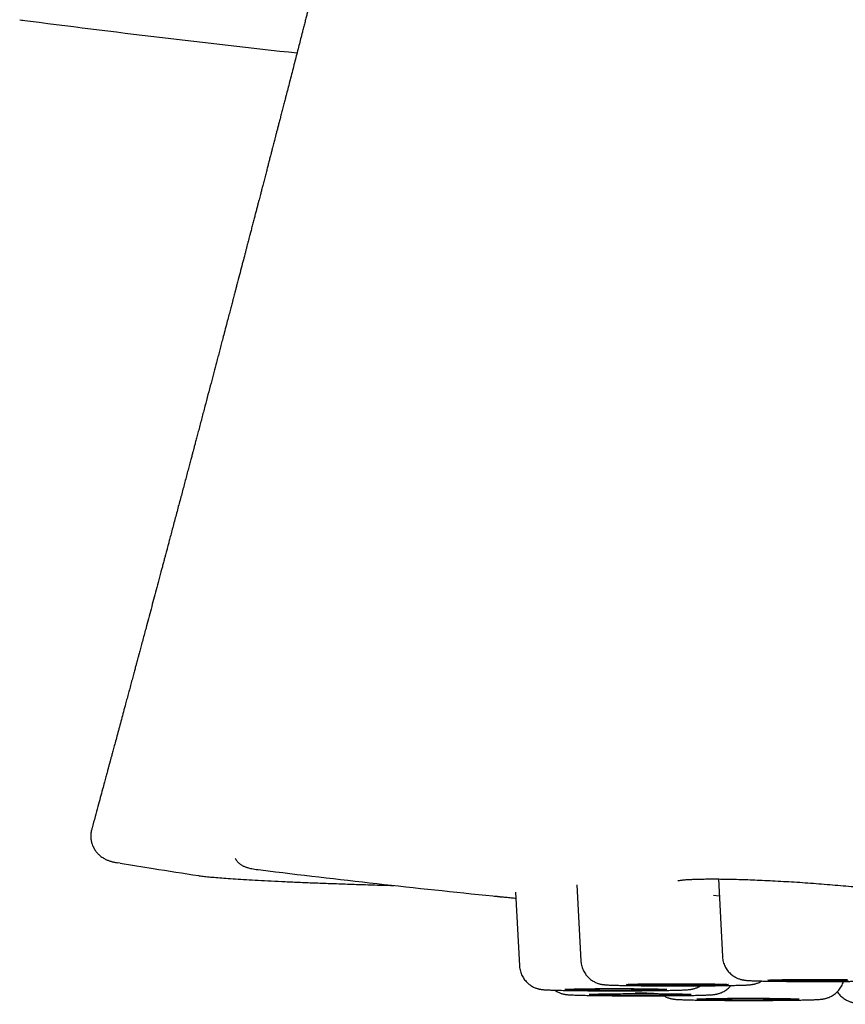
# Model space of a CAD drawing. Header units: millimetres. Extents: x 8 to 677, y 12 to 772.
# Tile 7 of 77: x 373 to 383, y 337 to 349. Entities that reach past the tile are written whole.
import ezdxf

# ---------------------------------------------------------------- set-up
doc = ezdxf.new("R2010")
doc.units = ezdxf.units.MM

msp = doc.modelspace()

# ---------------------------------------------------------------- linework, layer by layer
at = {"color": 7, "linetype": 'Continuous', "lineweight": 30}
for p, q in [((373.299, 349.028), (373.325, 349.024)), ((373.324, 349.025), (373.327, 349.024)), ((374.164, 339.305), (374.164, 339.305)), ((374.504, 338.898), (374.475, 338.903)), ((379.991, 338.64), (380.039, 337.725)), ((381.69, 338.709), (381.739, 337.778)), ((379.255, 338.551), (379.302, 337.666)), ((381.633, 338.514), (381.701, 338.507))]:
    msp.add_line(p, q, dxfattribs=at)
at = {"color": 7, "linetype": 'Continuous', "lineweight": 30, "flags": 128}
for points in [[(376.164, 338.821), (376.195, 338.817), (376.197, 338.817)], [(382.285, 337.493), (382.286, 337.494), (382.291, 337.495), (382.3, 337.496), (382.312, 337.497), (382.328, 337.497), (382.347, 337.498), (382.37, 337.499), (382.395, 337.5), (382.424, 337.5), (382.456, 337.501), (382.49, 337.501), (382.527, 337.502), (382.566, 337.502), (382.607, 337.503), (382.649, 337.503), (382.693, 337.504), (382.739, 337.504), (382.785, 337.504), (382.832, 337.504), (382.88, 337.504), (382.927, 337.504), (382.975, 337.504), (383.021, 337.504), (383.068, 337.504), (383.113, 337.504), (383.157, 337.503), (383.199, 337.503), (383.239, 337.502)], [(383.249, 337.485), (383.209, 337.484), (383.167, 337.484), (383.124, 337.484), (383.079, 337.483), (383.033, 337.483), (382.986, 337.483), (382.939, 337.483), (382.891, 337.483), (382.844, 337.483), (382.797, 337.483), (382.75, 337.483), (382.705, 337.483), (382.66, 337.484), (382.617, 337.484), (382.576, 337.484), (382.536, 337.485), (382.499, 337.485), (382.464, 337.486), (382.432, 337.487), (382.402, 337.487), (382.376, 337.488), (382.352, 337.489), (382.332, 337.489), (382.316, 337.49), (382.302, 337.491), (382.293, 337.492), (382.287, 337.493), (382.285, 337.493)], [(379.848, 337.382), (379.849, 337.382), (379.854, 337.383), (379.863, 337.384), (379.875, 337.385), (379.891, 337.386), (379.91, 337.386), (379.933, 337.387), (379.958, 337.388), (379.987, 337.389), (380.019, 337.389), (380.053, 337.39), (380.09, 337.39), (380.129, 337.391), (380.17, 337.391), (380.212, 337.392), (380.257, 337.392), (380.302, 337.392), (380.348, 337.392), (380.395, 337.392), (380.443, 337.392), (380.49, 337.392), (380.538, 337.392), (380.585, 337.392), (380.631, 337.392), (380.676, 337.392), (380.72, 337.391), (380.762, 337.391), (380.802, 337.391), (380.841, 337.39), (380.877, 337.39), (380.91, 337.389), (380.941, 337.388), (380.969, 337.388), (380.994, 337.387), (381.016, 337.386), (381.034, 337.386), (381.049, 337.385), (381.061, 337.384), (381.069, 337.383), (381.073, 337.382), (381.073, 337.382), (381.07, 337.381), (381.063, 337.38), (381.053, 337.379), (381.039, 337.378), (381.021, 337.377), (381, 337.377), (380.976, 337.376), (380.949, 337.375), (380.918, 337.375), (380.885, 337.374), (380.85, 337.374), (380.812, 337.373), (380.772, 337.373), (380.73, 337.372), (380.687, 337.372), (380.642, 337.372), (380.596, 337.371), (380.549, 337.371), (380.502, 337.371), (380.455, 337.371), (380.407, 337.371), (380.36, 337.371), (380.313, 337.371), (380.268, 337.372), (380.223, 337.372), (380.18, 337.372), (380.139, 337.373), (380.099, 337.373), (380.062, 337.374), (380.027, 337.374), (379.995, 337.375), (379.965, 337.375), (379.939, 337.376), (379.915, 337.377), (379.895, 337.378), (379.879, 337.378), (379.866, 337.379), (379.856, 337.38), (379.85, 337.381), (379.848, 337.382)], [(380.585, 337.441), (380.586, 337.441), (380.591, 337.442), (380.6, 337.443), (380.612, 337.444), (380.628, 337.445), (380.647, 337.445), (380.67, 337.446), (380.695, 337.447), (380.724, 337.448), (380.756, 337.448), (380.79, 337.449), (380.827, 337.449), (380.866, 337.45), (380.907, 337.45), (380.949, 337.451), (380.993, 337.451), (381.039, 337.451), (381.085, 337.451), (381.132, 337.451), (381.18, 337.451), (381.227, 337.451), (381.275, 337.451), (381.321, 337.451), (381.368, 337.451), (381.413, 337.451), (381.457, 337.451), (381.499, 337.45), (381.539, 337.45), (381.578, 337.449), (381.614, 337.449), (381.647, 337.448), (381.678, 337.447), (381.706, 337.447), (381.731, 337.446), (381.753, 337.445), (381.771, 337.445), (381.786, 337.444), (381.798, 337.443), (381.806, 337.442), (381.81, 337.441), (381.81, 337.441), (381.807, 337.44), (381.8, 337.439), (381.79, 337.438), (381.775, 337.437), (381.758, 337.437), (381.737, 337.436), (381.713, 337.435), (381.686, 337.434), (381.655, 337.434), (381.622, 337.433), (381.587, 337.433), (381.549, 337.432), (381.509, 337.432), (381.467, 337.431), (381.424, 337.431), (381.379, 337.431), (381.333, 337.43), (381.286, 337.43), (381.239, 337.43), (381.192, 337.43), (381.144, 337.43), (381.097, 337.43), (381.05, 337.43), (381.005, 337.431), (380.96, 337.431), (380.917, 337.431), (380.876, 337.432), (380.836, 337.432), (380.799, 337.433), (380.764, 337.433), (380.732, 337.434), (380.702, 337.434), (380.676, 337.435), (380.652, 337.436), (380.632, 337.437), (380.616, 337.437), (380.602, 337.438), (380.593, 337.439), (380.587, 337.44), (380.585, 337.441)], [(380.139, 337.322), (380.141, 337.322), (380.146, 337.323), (380.154, 337.324), (380.167, 337.325), (380.183, 337.326), (380.202, 337.326), (380.224, 337.327), (380.25, 337.328), (380.279, 337.328), (380.31, 337.329), (380.345, 337.33), (380.381, 337.33), (380.42, 337.331), (380.461, 337.331), (380.504, 337.331), (380.548, 337.332), (380.594, 337.332), (380.64, 337.332), (380.687, 337.332), (380.734, 337.332), (380.782, 337.332), (380.829, 337.332), (380.876, 337.332), (380.922, 337.332), (380.967, 337.332), (381.011, 337.331), (381.053, 337.331), (381.094, 337.331), (381.132, 337.33), (381.168, 337.33), (381.202, 337.329), (381.233, 337.328), (381.261, 337.328), (381.286, 337.327), (381.308, 337.326), (381.326, 337.325), (381.341, 337.325), (381.352, 337.324), (381.36, 337.323), (381.364, 337.322), (381.365, 337.321), (381.362, 337.321), (381.355, 337.32), (381.344, 337.319), (381.33, 337.318), (381.313, 337.317), (381.292, 337.317), (381.267, 337.316), (381.24, 337.315), (381.21, 337.315), (381.177, 337.314), (381.142, 337.313), (381.104, 337.313), (381.064, 337.312), (381.022, 337.312), (380.978, 337.312), (380.934, 337.311), (380.888, 337.311), (380.841, 337.311), (380.794, 337.311), (380.746, 337.311), (380.699, 337.311), (380.652, 337.311), (380.605, 337.311), (380.559, 337.311), (380.515, 337.312), (380.472, 337.312), (380.43, 337.313), (380.391, 337.313), (380.354, 337.313), (380.319, 337.314), (380.286, 337.315), (380.257, 337.315), (380.23, 337.316), (380.207, 337.317), (380.187, 337.317), (380.17, 337.318), (380.157, 337.319), (380.148, 337.32), (380.142, 337.321), (380.139, 337.322)], [(381.433, 337.266), (381.435, 337.266), (381.44, 337.267), (381.449, 337.268), (381.461, 337.269), (381.477, 337.27), (381.496, 337.27), (381.519, 337.271), (381.544, 337.272), (381.573, 337.273), (381.605, 337.273), (381.639, 337.274), (381.676, 337.274), (381.715, 337.275), (381.755, 337.275), (381.798, 337.276), (381.842, 337.276), (381.888, 337.276), (381.934, 337.276), (381.981, 337.276), (382.029, 337.276), (382.076, 337.276), (382.123, 337.276), (382.17, 337.276), (382.216, 337.276), (382.262, 337.276), (382.305, 337.276), (382.348, 337.275), (382.388, 337.275), (382.427, 337.274), (382.463, 337.274), (382.496, 337.273), (382.527, 337.272), (382.555, 337.272), (382.58, 337.271), (382.602, 337.27), (382.62, 337.27), (382.635, 337.269), (382.647, 337.268), (382.654, 337.267), (382.659, 337.266), (382.659, 337.266), (382.656, 337.265), (382.649, 337.264), (382.638, 337.263), (382.624, 337.262), (382.607, 337.262), (382.586, 337.261), (382.562, 337.26), (382.534, 337.259), (382.504, 337.259), (382.471, 337.258), (382.436, 337.258), (382.398, 337.257), (382.358, 337.257), (382.316, 337.256), (382.273, 337.256), (382.228, 337.256), (382.182, 337.255), (382.135, 337.255), (382.088, 337.255), (382.04, 337.255), (381.993, 337.255), (381.946, 337.255), (381.899, 337.255), (381.854, 337.256), (381.809, 337.256), (381.766, 337.256), (381.725, 337.257), (381.685, 337.257), (381.648, 337.258), (381.613, 337.258), (381.581, 337.259), (381.551, 337.259), (381.525, 337.26), (381.501, 337.261), (381.481, 337.262), (381.465, 337.262), (381.451, 337.263), (381.442, 337.264), (381.436, 337.265), (381.433, 337.266)]]:
    msp.add_lwpolyline(points, dxfattribs=at)
at = {"color": 7, "linetype": 'Continuous', "lineweight": 30}
for centre, radius, start, end in [((393.966, 507.687), 160, 262.58836, 263.77973), ((392.025, 467.85), 130, 263.00656, 264.24228), ((380.756, 288.742), 48.594, 89.8107, 90.0779)]:
    msp.add_arc(centre, radius, start, end, dxfattribs=at)
for points, knots in [([(379.536, 360.452), (379.536, 360.452), (379.533, 360.439), (379.527, 360.411), (379.517, 360.367), (379.506, 360.324), (379.497, 360.283), (379.485, 360.233), (379.47, 360.169), (379.453, 360.095), (379.435, 360.02), (379.418, 359.945), (379.4, 359.867), (379.384, 359.801), (379.371, 359.745), (379.361, 359.702), (379.352, 359.662), (379.343, 359.625), (379.334, 359.585), (379.323, 359.539), (379.312, 359.492), (379.301, 359.446), (379.29, 359.399), (379.276, 359.342), (379.261, 359.277), (379.244, 359.204), (379.228, 359.139), (379.215, 359.081), (379.204, 359.036), (379.195, 358.999), (379.186, 358.96), (379.175, 358.912), (379.162, 358.856), (379.148, 358.8), (379.136, 358.747), (379.123, 358.692), (379.109, 358.634), (379.095, 358.576), (379.081, 358.515), (379.065, 358.449), (379.049, 358.382), (379.034, 358.32), (379.02, 358.261), (379.006, 358.2), (378.993, 358.145), (378.982, 358.101), (378.974, 358.068), (378.967, 358.037), (378.959, 358.003), (378.949, 357.963), (378.937, 357.911), (378.923, 357.854), (378.91, 357.797), (378.897, 357.745), (378.885, 357.695), (378.873, 357.645), (378.861, 357.596), (378.849, 357.545), (378.836, 357.491), (378.823, 357.434), (378.809, 357.378), (378.796, 357.322), (378.782, 357.264), (378.768, 357.208), (378.756, 357.156), (378.743, 357.102), (378.729, 357.045), (378.715, 356.987), (378.702, 356.932), (378.689, 356.88), (378.676, 356.826), (378.662, 356.768), (378.647, 356.706), (378.631, 356.638), (378.614, 356.569), (378.599, 356.504), (378.584, 356.443), (378.568, 356.378), (378.552, 356.313), (378.537, 356.251), (378.525, 356.199), (378.513, 356.15), (378.5, 356.1), (378.487, 356.046), (378.473, 355.987), (378.459, 355.928), (378.444, 355.868), (378.43, 355.812), (378.417, 355.759), (378.405, 355.706), (378.391, 355.652), (378.378, 355.596), (378.364, 355.541), (378.351, 355.487), (378.338, 355.432), (378.324, 355.376), (378.311, 355.321), (378.297, 355.267), (378.283, 355.21), (378.269, 355.15), (378.253, 355.086), (378.236, 355.018), (378.219, 354.946), (378.201, 354.874), (378.184, 354.805), (378.167, 354.736), (378.149, 354.664), (378.134, 354.603), (378.123, 354.555), (378.114, 354.522), (378.106, 354.489), (378.097, 354.451), (378.085, 354.402), (378.072, 354.348), (378.058, 354.293), (378.045, 354.242), (378.033, 354.192), (378.021, 354.142), (378.008, 354.092), (377.996, 354.041), (377.982, 353.986), (377.968, 353.928), (377.953, 353.869), (377.938, 353.81), (377.922, 353.745), (377.908, 353.687), (377.896, 353.64), (377.889, 353.608), (377.882, 353.58), (377.875, 353.552), (377.866, 353.519), (377.857, 353.481), (377.847, 353.44), (377.835, 353.393), (377.823, 353.346), (377.812, 353.301), (377.802, 353.261), (377.792, 353.222), (377.781, 353.177), (377.769, 353.128), (377.757, 353.079), (377.745, 353.033), (377.734, 352.988), (377.723, 352.941), (377.71, 352.891), (377.696, 352.836), (377.681, 352.776), (377.664, 352.705), (377.645, 352.63), (377.626, 352.555), (377.61, 352.49), (377.596, 352.434), (377.584, 352.385), (377.572, 352.339), (377.561, 352.296), (377.55, 352.253), (377.539, 352.208), (377.526, 352.157), (377.513, 352.102), (377.498, 352.045), (377.485, 351.991), (377.472, 351.94), (377.46, 351.894), (377.45, 351.854), (377.441, 351.816), (377.431, 351.777), (377.42, 351.733), (377.408, 351.685), (377.387, 351.605), (377.36, 351.496), (377.326, 351.362), (377.294, 351.233), (377.265, 351.121), (377.241, 351.026), (377.22, 350.943), (377.199, 350.857), (377.175, 350.766), (377.151, 350.67), (377.129, 350.584), (377.11, 350.509), (377.095, 350.448), (377.08, 350.391), (377.068, 350.341), (377.057, 350.299), (377.047, 350.262), (377.037, 350.223), (377.026, 350.177), (377.012, 350.122), (376.996, 350.061), (376.979, 349.993), (376.962, 349.926), (376.947, 349.866), (376.934, 349.817), (376.924, 349.777), (376.915, 349.741), (376.903, 349.696), (376.889, 349.64), (376.871, 349.57), (376.852, 349.495), (376.832, 349.416), (376.811, 349.336), (376.792, 349.262), (376.776, 349.199), (376.762, 349.146), (376.749, 349.095), (376.736, 349.044), (376.722, 348.989), (376.708, 348.933), (376.685, 348.843), (376.652, 348.716), (376.617, 348.578), (376.587, 348.463), (376.564, 348.373), (376.541, 348.284), (376.519, 348.199), (376.501, 348.13), (376.486, 348.07), (376.471, 348.015), (376.456, 347.955), (376.441, 347.896), (376.426, 347.839), (376.412, 347.787), (376.4, 347.738), (376.388, 347.693), (376.377, 347.652), (376.368, 347.614), (376.359, 347.58), (376.351, 347.55), (376.343, 347.521), (376.335, 347.488), (376.325, 347.45), (376.314, 347.406), (376.301, 347.357), (376.288, 347.307), (376.275, 347.256), (376.261, 347.202), (376.246, 347.144), (376.23, 347.083), (376.215, 347.026), (376.202, 346.976), (376.191, 346.933), (376.182, 346.897), (376.173, 346.863), (376.163, 346.827), (376.153, 346.785), (376.141, 346.74), (376.128, 346.69), (376.114, 346.638), (376.1, 346.582), (376.085, 346.526), (376.072, 346.476), (376.061, 346.435), (376.053, 346.404), (376.046, 346.378), (376.039, 346.351), (376.032, 346.322), (376.023, 346.289), (376.014, 346.252), (375.999, 346.195), (375.978, 346.117), (375.952, 346.015), (375.928, 345.924), (375.909, 345.852), (375.896, 345.804), (375.887, 345.767), (375.879, 345.737), (375.871, 345.707), (375.862, 345.674), (375.851, 345.632), (375.838, 345.579), (375.821, 345.516), (375.802, 345.444), (375.78, 345.359), (375.757, 345.271), (375.734, 345.187), (375.715, 345.114), (375.698, 345.047), (375.68, 344.979), (375.658, 344.895), (375.63, 344.789), (375.596, 344.661), (375.56, 344.526), (375.53, 344.409), (375.505, 344.315), (375.486, 344.244), (375.467, 344.172), (375.449, 344.102), (375.431, 344.036), (375.415, 343.977), (375.402, 343.926), (375.391, 343.884), (375.381, 343.846), (375.37, 343.805), (375.357, 343.756), (375.342, 343.699), (375.325, 343.635), (375.307, 343.567), (375.288, 343.496), (375.269, 343.425), (375.25, 343.352), (375.23, 343.277), (375.209, 343.2), (375.189, 343.122), (375.168, 343.044), (375.147, 342.967), (375.127, 342.891), (375.109, 342.822), (375.093, 342.762), (375.08, 342.715), (375.072, 342.683), (375.065, 342.657), (375.058, 342.632), (375.049, 342.599), (375.038, 342.558), (375.026, 342.51), (374.995, 342.393), (374.947, 342.216), (374.884, 341.979), (374.836, 341.8), (374.802, 341.674), (374.782, 341.6), (374.763, 341.528), (374.745, 341.463), (374.731, 341.409), (374.72, 341.366), (374.71, 341.331), (374.701, 341.297), (374.69, 341.256), (374.677, 341.206), (374.661, 341.147), (374.643, 341.082), (374.625, 341.014), (374.607, 340.945), (374.588, 340.878), (374.568, 340.802), (374.545, 340.717), (374.52, 340.625), (374.496, 340.535), (374.473, 340.448), (374.451, 340.367), (374.431, 340.295), (374.415, 340.234), (374.402, 340.185), (374.392, 340.151), (374.386, 340.129), (374.382, 340.113), (374.377, 340.095), (374.37, 340.068), (374.36, 340.032), (374.348, 339.987), (374.333, 339.932), (374.315, 339.864), (374.293, 339.782), (374.266, 339.684), (374.237, 339.575), (374.204, 339.454), (374.179, 339.362), (374.165, 339.312), (374.164, 339.306)], [0, 0, 0, 0, 0.00003, 0.001833, 0.003914, 0.006129, 0.008022, 0.009605, 0.013186, 0.01705, 0.020014, 0.023876, 0.027527, 0.030989, 0.033222, 0.03539, 0.037184, 0.03876, 0.04065, 0.042858, 0.045261, 0.047273, 0.049355, 0.051876, 0.055282, 0.05853, 0.062169, 0.064521, 0.066682, 0.068453, 0.069841, 0.07213, 0.075184, 0.07781, 0.079962, 0.082665, 0.085594, 0.088201, 0.090873, 0.09421, 0.097528, 0.100285, 0.102999, 0.105845, 0.108921, 0.11064, 0.112176, 0.113529, 0.115011, 0.116937, 0.119194, 0.12238, 0.125014, 0.127262, 0.129661, 0.13206, 0.134359, 0.136618, 0.139198, 0.142029, 0.14461, 0.147117, 0.150005, 0.15282, 0.154994, 0.157427, 0.160353, 0.163143, 0.16562, 0.168043, 0.170555, 0.17324, 0.176159, 0.17942, 0.182872, 0.185823, 0.188588, 0.191571, 0.195011, 0.197803, 0.200226, 0.202353, 0.204735, 0.207417, 0.209993, 0.213012, 0.215801, 0.218439, 0.220933, 0.223308, 0.22587, 0.228621, 0.231267, 0.233674, 0.236258, 0.239014, 0.241628, 0.243954, 0.246713, 0.249611, 0.252532, 0.255715, 0.259288, 0.262731, 0.265794, 0.269084, 0.272547, 0.275935, 0.277781, 0.279248, 0.280639, 0.282434, 0.284639, 0.287546, 0.290123, 0.292406, 0.294741, 0.297212, 0.299597, 0.301783, 0.304424, 0.307302, 0.310068, 0.312727, 0.315762, 0.319187, 0.320977, 0.322451, 0.323626, 0.324919, 0.326506, 0.328349, 0.330292, 0.332317, 0.334889, 0.337031, 0.338718, 0.340481, 0.342596, 0.345034, 0.347398, 0.349558, 0.351632, 0.353795, 0.356118, 0.358693, 0.361612, 0.364576, 0.36866, 0.372205, 0.375251, 0.377922, 0.380233, 0.382243, 0.3845, 0.386304, 0.388358, 0.390797, 0.393624, 0.396117, 0.398824, 0.401299, 0.403378, 0.40534, 0.406951, 0.408783, 0.410867, 0.413203, 0.415638, 0.422154, 0.4286, 0.434688, 0.440519, 0.444361, 0.448247, 0.452229, 0.456532, 0.461211, 0.465813, 0.468837, 0.471797, 0.47451, 0.476863, 0.478858, 0.480497, 0.482205, 0.484392, 0.486994, 0.489914, 0.493124, 0.496622, 0.499362, 0.501673, 0.503548, 0.50511, 0.506838, 0.509807, 0.513181, 0.516742, 0.520473, 0.524372, 0.528083, 0.530899, 0.533377, 0.535661, 0.538089, 0.540674, 0.543354, 0.546046, 0.553552, 0.561414, 0.56559, 0.569893, 0.574229, 0.578225, 0.581857, 0.584103, 0.586742, 0.5897, 0.592549, 0.595217, 0.597706, 0.600014, 0.602142, 0.604095, 0.605872, 0.607474, 0.608901, 0.610167, 0.611684, 0.613463, 0.615613, 0.617985, 0.620368, 0.622761, 0.625164, 0.628096, 0.631042, 0.633799, 0.636184, 0.638199, 0.639842, 0.641285, 0.643065, 0.644985, 0.647185, 0.649541, 0.652035, 0.654667, 0.657435, 0.659973, 0.661792, 0.663235, 0.664359, 0.665578, 0.666972, 0.668542, 0.670287, 0.672208, 0.676626, 0.68145, 0.686681, 0.689508, 0.691775, 0.69346, 0.69473, 0.696128, 0.697697, 0.699437, 0.702109, 0.705132, 0.708532, 0.71231, 0.717136, 0.721108, 0.72432, 0.727482, 0.730622, 0.733921, 0.739495, 0.745642, 0.752217, 0.758775, 0.762191, 0.765593, 0.768982, 0.772358, 0.775566, 0.778365, 0.780752, 0.782729, 0.784338, 0.786202, 0.788528, 0.791314, 0.794361, 0.797672, 0.801013, 0.804382, 0.807779, 0.811411, 0.815074, 0.818768, 0.822492, 0.826243, 0.829716, 0.833217, 0.836076, 0.838295, 0.839876, 0.84073, 0.841924, 0.843492, 0.845432, 0.847744, 0.850262, 0.862106, 0.872977, 0.884, 0.887507, 0.891036, 0.894552, 0.897696, 0.900372, 0.902246, 0.903795, 0.905273, 0.9072, 0.909591, 0.912446, 0.915561, 0.91887, 0.922128, 0.925336, 0.928493, 0.932972, 0.937346, 0.941615, 0.945781, 0.949771, 0.953185, 0.956056, 0.958384, 0.960171, 0.960946, 0.96155, 0.962362, 0.963623, 0.965333, 0.967492, 0.970098, 0.973151, 0.977186, 0.981803, 0.986999, 0.992773, 0.999121, 1, 1, 1, 1]), ([(374.164, 339.305), (374.16, 339.29), (374.153, 339.259), (374.152, 339.212), (374.157, 339.167), (374.168, 339.128), (374.181, 339.097), (374.194, 339.072), (374.206, 339.052), (374.219, 339.035), (374.232, 339.02), (374.243, 339.008), (374.254, 338.998), (374.264, 338.989), (374.279, 338.977), (374.297, 338.965), (374.317, 338.953), (374.335, 338.944), (374.351, 338.937), (374.366, 338.931), (374.38, 338.926), (374.394, 338.921), (374.411, 338.917), (374.429, 338.912), (374.448, 338.908), (374.462, 338.905), (374.469, 338.904)], [0, 0, 0, 0, 0.037575, 0.076861, 0.113181, 0.14613, 0.175469, 0.201154, 0.223634, 0.243054, 0.267884, 0.289076, 0.309807, 0.330094, 0.349953, 0.397857, 0.446238, 0.497488, 0.551701, 0.602859, 0.656796, 0.715704, 0.780023, 0.849749, 0.923488, 1, 1, 1, 1]), ([(374.504, 338.898), (374.637, 338.877), (374.951, 338.826), (375.266, 338.778), (375.447, 338.75)], [0, 0, 0, 0, 0.422818, 1, 1, 1, 1]), ([(375.888, 338.955), (375.891, 338.949), (375.899, 338.936), (375.911, 338.921), (375.923, 338.908), (375.935, 338.897), (375.948, 338.887), (375.96, 338.878), (375.973, 338.871), (375.985, 338.864), (375.999, 338.858), (376.013, 338.853), (376.029, 338.848), (376.048, 338.842), (376.073, 338.836), (376.103, 338.83), (376.133, 338.825), (376.153, 338.823), (376.161, 338.822)], [0, 0, 0, 0, 0.024394, 0.048141, 0.072931, 0.099228, 0.127635, 0.158882, 0.193881, 0.233813, 0.280293, 0.335672, 0.403689, 0.491118, 0.61297, 0.768436, 0.905469, 1, 1, 1, 1]), ([(375.447, 338.75), (375.451, 338.749), (375.47, 338.746), (375.517, 338.74), (375.59, 338.733), (375.676, 338.725), (375.775, 338.717), (375.89, 338.709), (376.019, 338.701), (376.162, 338.693), (376.318, 338.685), (376.487, 338.677), (376.666, 338.669), (376.855, 338.662), (377.052, 338.655), (377.26, 338.647), (377.48, 338.64), (377.659, 338.635), (377.768, 338.632), (377.797, 338.631)], [0, 0, 0, 0, 0.012979, 0.0761, 0.139221, 0.202343, 0.265464, 0.331591, 0.397718, 0.463845, 0.529972, 0.596099, 0.662226, 0.725348, 0.788469, 0.851591, 0.914712, 0.977834, 1, 1, 1, 1]), ([(381.203, 338.689), (381.204, 338.689), (381.205, 338.689), (381.214, 338.691), (381.231, 338.694), (381.252, 338.696), (381.272, 338.698), (381.292, 338.7), (381.313, 338.702), (381.339, 338.703), (381.373, 338.705), (381.417, 338.707), (381.471, 338.708), (381.536, 338.709), (381.611, 338.71), (381.694, 338.709), (381.785, 338.708), (381.882, 338.706), (381.987, 338.703), (382.099, 338.699), (382.218, 338.694), (382.342, 338.688), (382.471, 338.681), (382.601, 338.673), (382.733, 338.665), (382.864, 338.655), (382.995, 338.645), (383.125, 338.634), (383.252, 338.623), (383.377, 338.611), (383.497, 338.598), (383.611, 338.585), (383.719, 338.573), (383.816, 338.56), (383.903, 338.549), (383.978, 338.538), (384.043, 338.528), (384.098, 338.518), (384.146, 338.51), (384.185, 338.503), (384.206, 338.499), (384.215, 338.497)], [0, 0, 0, 0, 0.013496, 0.035895, 0.05667, 0.073561, 0.088264, 0.100755, 0.112222, 0.124775, 0.142921, 0.163008, 0.185038, 0.211826, 0.239373, 0.267642, 0.296621, 0.326297, 0.356666, 0.387731, 0.419494, 0.451965, 0.484777, 0.517553, 0.550296, 0.583013, 0.615706, 0.648388, 0.681077, 0.713802, 0.746435, 0.778899, 0.811177, 0.841984, 0.870741, 0.897457, 0.922141, 0.944801, 0.965442, 0.98458, 1, 1, 1, 1]), ([(378.983, 338.506), (378.993, 338.505), (379.005, 338.503), (379.023, 338.502), (379.033, 338.501), (379.043, 338.5), (379.054, 338.499), (379.065, 338.497), (379.094, 338.495), (379.146, 338.49), (379.21, 338.484), (379.25, 338.48), (379.259, 338.479)], [0, 0, 0, 0, 0.161778, 0.206629, 0.251456, 0.296272, 0.341088, 0.385919, 0.430777, 0.676631, 0.922454, 1, 1, 1, 1]), ([(378.996, 338.504), (379.006, 338.503), (379.029, 338.501), (379.076, 338.497), (379.135, 338.491), (379.196, 338.485), (379.24, 338.481), (379.259, 338.479)], [0, 0, 0, 0, 0.154223, 0.379208, 0.604782, 0.831075, 1, 1, 1, 1]), ([(380.039, 337.725), (380.04, 337.719), (380.04, 337.702), (380.045, 337.676), (380.053, 337.647), (380.064, 337.619), (380.077, 337.593), (380.092, 337.569), (380.108, 337.548), (380.127, 337.528), (380.146, 337.51), (380.166, 337.495), (380.186, 337.482), (380.206, 337.471), (380.225, 337.462), (380.242, 337.456), (380.257, 337.451), (380.271, 337.448), (380.282, 337.445), (380.293, 337.443), (380.303, 337.442), (380.313, 337.441), (380.324, 337.439), (380.338, 337.438), (380.356, 337.437), (380.378, 337.436), (380.402, 337.435), (380.429, 337.434), (380.459, 337.433), (380.491, 337.432), (380.525, 337.431), (380.561, 337.431), (380.599, 337.43), (380.64, 337.429), (380.683, 337.429), (380.727, 337.428), (380.773, 337.428), (380.821, 337.427), (380.87, 337.427), (380.921, 337.427), (380.972, 337.426), (381.024, 337.426), (381.077, 337.426), (381.13, 337.426), (381.173, 337.426), (381.208, 337.426), (381.242, 337.426), (381.287, 337.426), (381.341, 337.426), (381.393, 337.426), (381.445, 337.426), (381.496, 337.427), (381.546, 337.427), (381.594, 337.427), (381.641, 337.428), (381.687, 337.428), (381.73, 337.429), (381.772, 337.43), (381.811, 337.43), (381.849, 337.431), (381.884, 337.432), (381.917, 337.432), (381.947, 337.433), (381.975, 337.434), (382, 337.435), (382.023, 337.436), (382.046, 337.437), (382.063, 337.439), (382.078, 337.44), (382.088, 337.441), (382.099, 337.443), (382.11, 337.445), (382.122, 337.447), (382.136, 337.451), (382.152, 337.456), (382.171, 337.463), (382.191, 337.472), (382.205, 337.48), (382.212, 337.484)], [0, 0, 0, 0, 0.0060151, 0.0158417, 0.0254659, 0.0348955, 0.0441338, 0.0531795, 0.062027, 0.0706657, 0.0790767, 0.0872291, 0.0950691, 0.1025059, 0.1094091, 0.1156725, 0.1213361, 0.1266163, 0.1318298, 0.1372844, 0.143321, 0.1504508, 0.1594382, 0.1717885, 0.1923254, 0.2113226, 0.2292185, 0.2481529, 0.2663381, 0.2841365, 0.3017144, 0.3191541, 0.3365015, 0.3537847, 0.3710216, 0.3882242, 0.4054011, 0.4225582, 0.4397001, 0.4568302, 0.4739513, 0.4910656, 0.5081747, 0.5252803, 0.5423838, 0.549422, 0.5584181, 0.5755189, 0.5926226, 0.6097286, 0.6268381, 0.6439528, 0.6610743, 0.6782046, 0.6953463, 0.7125025, 0.7296772, 0.746876, 0.764106, 0.7813776, 0.7987057, 0.8161122, 0.8336321, 0.8513231, 0.8692885, 0.8877348, 0.907152, 0.9291667, 0.9396176, 0.9474611, 0.954291, 0.9603189, 0.9659977, 0.9716546, 0.9776414, 0.9843389, 0.9919111, 1, 1, 1, 1]), ([(381.739, 337.778), (381.74, 337.771), (381.74, 337.755), (381.745, 337.729), (381.753, 337.7), (381.764, 337.672), (381.777, 337.646), (381.792, 337.622), (381.808, 337.6), (381.827, 337.58), (381.846, 337.563), (381.866, 337.547), (381.886, 337.534), (381.906, 337.524), (381.925, 337.515), (381.942, 337.509), (381.957, 337.504), (381.971, 337.5), (381.982, 337.498), (381.993, 337.496), (382.003, 337.494), (382.013, 337.493), (382.023, 337.492), (382.038, 337.491), (382.056, 337.49), (382.078, 337.488), (382.102, 337.487), (382.129, 337.486), (382.159, 337.486), (382.191, 337.485), (382.225, 337.484), (382.261, 337.483), (382.299, 337.483), (382.34, 337.482), (382.383, 337.481), (382.427, 337.481), (382.473, 337.48), (382.521, 337.48), (382.57, 337.48), (382.621, 337.479), (382.672, 337.479), (382.724, 337.479), (382.777, 337.479), (382.83, 337.478), (382.873, 337.478), (382.898, 337.478), (382.906, 337.478)], [0, 0, 0, 0, 0.0109446, 0.02883, 0.046347, 0.0635099, 0.0803245, 0.0967885, 0.112892, 0.1286151, 0.1439241, 0.1587623, 0.1730319, 0.1865676, 0.1991321, 0.2105321, 0.2208404, 0.2304509, 0.2399401, 0.2498679, 0.2608552, 0.2738321, 0.2901901, 0.3126689, 0.3500482, 0.3846251, 0.4171972, 0.4516598, 0.4847587, 0.5171536, 0.5491471, 0.5808891, 0.6124633, 0.6439205, 0.6752933, 0.7066038, 0.7378674, 0.769095, 0.800295, 0.8314736, 0.8626358, 0.8937854, 0.9249258, 0.9560597, 0.9871897, 1, 1, 1, 1]), ([(382.906, 337.478), (382.915, 337.478), (382.942, 337.478), (382.987, 337.479), (383.041, 337.479), (383.093, 337.479), (383.145, 337.479), (383.196, 337.479), (383.246, 337.48), (383.294, 337.48), (383.341, 337.481), (383.387, 337.481), (383.43, 337.482), (383.472, 337.482), (383.511, 337.483), (383.549, 337.484), (383.584, 337.484), (383.617, 337.485), (383.647, 337.486), (383.675, 337.487), (383.7, 337.488), (383.723, 337.489), (383.746, 337.49), (383.763, 337.491), (383.778, 337.493), (383.788, 337.494), (383.799, 337.496), (383.81, 337.498), (383.822, 337.5), (383.836, 337.504), (383.852, 337.509), (383.871, 337.516), (383.891, 337.525), (383.913, 337.537), (383.936, 337.552), (383.957, 337.57), (383.978, 337.59), (383.996, 337.612), (384.013, 337.637), (384.027, 337.662), (384.038, 337.69), (384.047, 337.718), (384.054, 337.747), (384.055, 337.768), (384.056, 337.778)], [0, 0, 0, 0, 0.016534, 0.047964, 0.079399, 0.110839, 0.142285, 0.17374, 0.205208, 0.236692, 0.268197, 0.299729, 0.331294, 0.362904, 0.394572, 0.426316, 0.458163, 0.490155, 0.522355, 0.55487, 0.587889, 0.621791, 0.657479, 0.69794, 0.717148, 0.731563, 0.744116, 0.755195, 0.765632, 0.776029, 0.787032, 0.799342, 0.813259, 0.828501, 0.844556, 0.861109, 0.877987, 0.89508, 0.912318, 0.929654, 0.947059, 0.964511, 0.981998, 1, 1, 1, 1]), ([(379.302, 337.666), (379.303, 337.66), (379.303, 337.643), (379.308, 337.617), (379.316, 337.588), (379.327, 337.56), (379.34, 337.534), (379.355, 337.51), (379.371, 337.488), (379.39, 337.469), (379.409, 337.451), (379.429, 337.436), (379.449, 337.423), (379.469, 337.412), (379.488, 337.403), (379.505, 337.397), (379.521, 337.392), (379.534, 337.389), (379.545, 337.386), (379.556, 337.384), (379.566, 337.383), (379.576, 337.381), (379.587, 337.38), (379.601, 337.379), (379.619, 337.378), (379.641, 337.377), (379.666, 337.376), (379.692, 337.375), (379.722, 337.374), (379.754, 337.373), (379.788, 337.372), (379.824, 337.372), (379.863, 337.371), (379.903, 337.37), (379.946, 337.37), (379.99, 337.369), (380.036, 337.369), (380.084, 337.368), (380.133, 337.368), (380.184, 337.367), (380.235, 337.367), (380.287, 337.367), (380.34, 337.367), (380.393, 337.367), (380.436, 337.367), (380.471, 337.367), (380.506, 337.367), (380.551, 337.367), (380.604, 337.367), (380.656, 337.367), (380.708, 337.367), (380.759, 337.368), (380.809, 337.368), (380.857, 337.368), (380.904, 337.369), (380.95, 337.369), (380.993, 337.37), (381.035, 337.371), (381.075, 337.371), (381.112, 337.372), (381.147, 337.373), (381.18, 337.373), (381.21, 337.374), (381.238, 337.375), (381.263, 337.376), (381.286, 337.377), (381.309, 337.378), (381.326, 337.38), (381.341, 337.381), (381.352, 337.382), (381.362, 337.384), (381.373, 337.386), (381.385, 337.388), (381.399, 337.392), (381.415, 337.397), (381.434, 337.404), (381.454, 337.413), (381.469, 337.421), (381.477, 337.426), (381.477, 337.427)], [0, 0, 0, 0, 0.00601, 0.015829, 0.025445, 0.034867, 0.044098, 0.053137, 0.061977, 0.070609, 0.079013, 0.087159, 0.094993, 0.102423, 0.109321, 0.115579, 0.121238, 0.126514, 0.131724, 0.137174, 0.143206, 0.15033, 0.15931, 0.17165, 0.192171, 0.211152, 0.229034, 0.247953, 0.266124, 0.283908, 0.301471, 0.318897, 0.336231, 0.3535, 0.370723, 0.387912, 0.405075, 0.422218, 0.439346, 0.456462, 0.47357, 0.49067, 0.507765, 0.524857, 0.541947, 0.54898, 0.557968, 0.575055, 0.592145, 0.609238, 0.626333, 0.643434, 0.660542, 0.677658, 0.694786, 0.711929, 0.72909, 0.746274, 0.763491, 0.780748, 0.798062, 0.815455, 0.832961, 0.850637, 0.868588, 0.88702, 0.906421, 0.928418, 0.938861, 0.946698, 0.953523, 0.959546, 0.96522, 0.970872, 0.976854, 0.983546, 0.991112, 0.999399, 1, 1, 1, 1]), ([(381.034, 337.307), (381.035, 337.307), (381.042, 337.303), (381.055, 337.296), (381.074, 337.287), (381.091, 337.281), (381.106, 337.276), (381.12, 337.273), (381.131, 337.27), (381.142, 337.268), (381.152, 337.267), (381.161, 337.266), (381.172, 337.264), (381.187, 337.263), (381.205, 337.262), (381.227, 337.261), (381.251, 337.26), (381.278, 337.259), (381.308, 337.258), (381.34, 337.257), (381.374, 337.256), (381.41, 337.256), (381.448, 337.255), (381.489, 337.254), (381.532, 337.254), (381.576, 337.253), (381.622, 337.253), (381.67, 337.252), (381.719, 337.252), (381.769, 337.252), (381.821, 337.251), (381.873, 337.251), (381.926, 337.251), (381.979, 337.251), (382.022, 337.251), (382.057, 337.251), (382.091, 337.251), (382.136, 337.251), (382.189, 337.251), (382.242, 337.251), (382.294, 337.251), (382.345, 337.252), (382.395, 337.252), (382.443, 337.252), (382.49, 337.253), (382.535, 337.253), (382.579, 337.254), (382.621, 337.255), (382.66, 337.255), (382.698, 337.256), (382.733, 337.257), (382.765, 337.257), (382.796, 337.258), (382.823, 337.259), (382.849, 337.26), (382.872, 337.261), (382.895, 337.262), (382.912, 337.264), (382.927, 337.265), (382.937, 337.266), (382.948, 337.268), (382.959, 337.27), (382.971, 337.272), (382.985, 337.276), (383.001, 337.281), (383.02, 337.288), (383.04, 337.297), (383.062, 337.309), (383.085, 337.325), (383.106, 337.342), (383.126, 337.362), (383.145, 337.385), (383.162, 337.409), (383.176, 337.435), (383.186, 337.458), (383.191, 337.474), (383.192, 337.479)], [0, 0, 0, 0, 0.0005037, 0.008124, 0.0151976, 0.0216156, 0.027419, 0.0328295, 0.0381717, 0.0437609, 0.0499465, 0.0572522, 0.0664614, 0.0791165, 0.1001603, 0.1196264, 0.1379639, 0.1573656, 0.1759996, 0.1942373, 0.212249, 0.2301191, 0.2478947, 0.2656045, 0.2832667, 0.3008939, 0.3184947, 0.3360752, 0.3536402, 0.3711931, 0.3887368, 0.4062734, 0.4238048, 0.4413325, 0.4588581, 0.46607, 0.4752882, 0.492811, 0.5103368, 0.527865, 0.5453968, 0.5629339, 0.5804779, 0.598031, 0.6155957, 0.6331753, 0.6507739, 0.6683972, 0.6860524, 0.7037503, 0.721506, 0.7393422, 0.7572944, 0.775422, 0.7938308, 0.8127324, 0.8326288, 0.8551868, 0.8658957, 0.8739327, 0.8809312, 0.8871079, 0.8929268, 0.8987234, 0.9048579, 0.9117207, 0.9194798, 0.9279775, 0.9369288, 0.9461571, 0.9555669, 0.9650969, 0.9747073, 0.9843726, 0.9940761, 1, 1, 1, 1]), ([(379.724, 337.374), (379.729, 337.371), (379.74, 337.363), (379.758, 337.353), (379.777, 337.344), (379.794, 337.338), (379.81, 337.333), (379.823, 337.329), (379.835, 337.326), (379.846, 337.324), (379.856, 337.323), (379.866, 337.322), (379.876, 337.32), (379.89, 337.319), (379.907, 337.318), (379.928, 337.317), (379.952, 337.316), (379.978, 337.315), (380.008, 337.314), (380.039, 337.313), (380.072, 337.312), (380.108, 337.312), (380.146, 337.311), (380.187, 337.31), (380.229, 337.31), (380.273, 337.309), (380.319, 337.309), (380.366, 337.308), (380.415, 337.308), (380.465, 337.307), (380.516, 337.307), (380.568, 337.307), (380.621, 337.307), (380.674, 337.307), (380.728, 337.307), (380.781, 337.307), (380.835, 337.307), (380.888, 337.307), (380.941, 337.307), (380.993, 337.307), (381.044, 337.308), (381.094, 337.308), (381.142, 337.308), (381.19, 337.309), (381.235, 337.309), (381.279, 337.31), (381.321, 337.31), (381.361, 337.311), (381.399, 337.312), (381.434, 337.312), (381.467, 337.313), (381.498, 337.314), (381.526, 337.315), (381.551, 337.316), (381.575, 337.317), (381.597, 337.318), (381.616, 337.319), (381.631, 337.321), (381.643, 337.322), (381.654, 337.324), (381.665, 337.326), (381.677, 337.328), (381.691, 337.332), (381.707, 337.337), (381.726, 337.344), (381.746, 337.353), (381.768, 337.366), (381.791, 337.381), (381.812, 337.398), (381.83, 337.415), (381.839, 337.427), (381.842, 337.431)], [0, 0, 0, 0, 0.005845, 0.013799, 0.021211, 0.027955, 0.034044, 0.039681, 0.045191, 0.050913, 0.057178, 0.064505, 0.073641, 0.085988, 0.105567, 0.12593, 0.145107, 0.165429, 0.184812, 0.203729, 0.222387, 0.240886, 0.25928, 0.2776, 0.295868, 0.314098, 0.332299, 0.350478, 0.36864, 0.386789, 0.404928, 0.423059, 0.441185, 0.459306, 0.477425, 0.495542, 0.51366, 0.531778, 0.549899, 0.568024, 0.586153, 0.60429, 0.622435, 0.640592, 0.658764, 0.676955, 0.695171, 0.713419, 0.731708, 0.750056, 0.768482, 0.787023, 0.805735, 0.824718, 0.84417, 0.864548, 0.887272, 0.901584, 0.910248, 0.917453, 0.923829, 0.929842, 0.935837, 0.942189, 0.949299, 0.957335, 0.966131, 0.975391, 0.984935, 0.994666, 1, 1, 1, 1]), ([(383.118, 337.355), (383.12, 337.353), (383.126, 337.342), (383.139, 337.326), (383.157, 337.306), (383.177, 337.288), (383.197, 337.273), (383.217, 337.26), (383.237, 337.249), (383.256, 337.241), (383.273, 337.234), (383.288, 337.23), (383.301, 337.226), (383.313, 337.224), (383.324, 337.222), (383.333, 337.22), (383.343, 337.219), (383.354, 337.218), (383.369, 337.216), (383.387, 337.215), (383.409, 337.214), (383.433, 337.213), (383.46, 337.212), (383.49, 337.211), (383.521, 337.21), (383.555, 337.21), (383.592, 337.209), (383.63, 337.208), (383.671, 337.208), (383.713, 337.207), (383.758, 337.207), (383.804, 337.206), (383.852, 337.206), (383.901, 337.205), (383.951, 337.205), (384.003, 337.205), (384.055, 337.204), (384.108, 337.204), (384.161, 337.204), (384.204, 337.204), (384.239, 337.204), (384.273, 337.204), (384.318, 337.204), (384.371, 337.204), (384.424, 337.205), (384.476, 337.205), (384.527, 337.205), (384.576, 337.205), (384.625, 337.206), (384.672, 337.206), (384.717, 337.207), (384.761, 337.207), (384.803, 337.208), (384.842, 337.209), (384.88, 337.209), (384.915, 337.21), (384.947, 337.211), (384.977, 337.212), (385.005, 337.213), (385.031, 337.214), (385.054, 337.215), (385.076, 337.216), (385.094, 337.217), (385.109, 337.219), (385.119, 337.22), (385.129, 337.221), (385.14, 337.223), (385.153, 337.226), (385.167, 337.229), (385.183, 337.234), (385.201, 337.241), (385.222, 337.251), (385.241, 337.261), (385.253, 337.269), (385.257, 337.272)], [0, 0, 0, 0, 0.002766, 0.012031, 0.021077, 0.029885, 0.038422, 0.046632, 0.054419, 0.061648, 0.068207, 0.074138, 0.079668, 0.085127, 0.090839, 0.09716, 0.104627, 0.114038, 0.126971, 0.148477, 0.168371, 0.187111, 0.206939, 0.225982, 0.24462, 0.263028, 0.28129, 0.299456, 0.317555, 0.335605, 0.353619, 0.371607, 0.389573, 0.407524, 0.425463, 0.443392, 0.461313, 0.47923, 0.497143, 0.515053, 0.522423, 0.531844, 0.549752, 0.567662, 0.585575, 0.603492, 0.621415, 0.639344, 0.657283, 0.675233, 0.693199, 0.711184, 0.729194, 0.747237, 0.765324, 0.783469, 0.801697, 0.820044, 0.83857, 0.857383, 0.876699, 0.897033, 0.920086, 0.93103, 0.939244, 0.946396, 0.952708, 0.958655, 0.964579, 0.970848, 0.977862, 0.985791, 0.994476, 1, 1, 1, 1])]:
    msp.add_open_spline(points, degree=3, knots=knots, dxfattribs=at)

doc.saveas('drawing.dxf')
